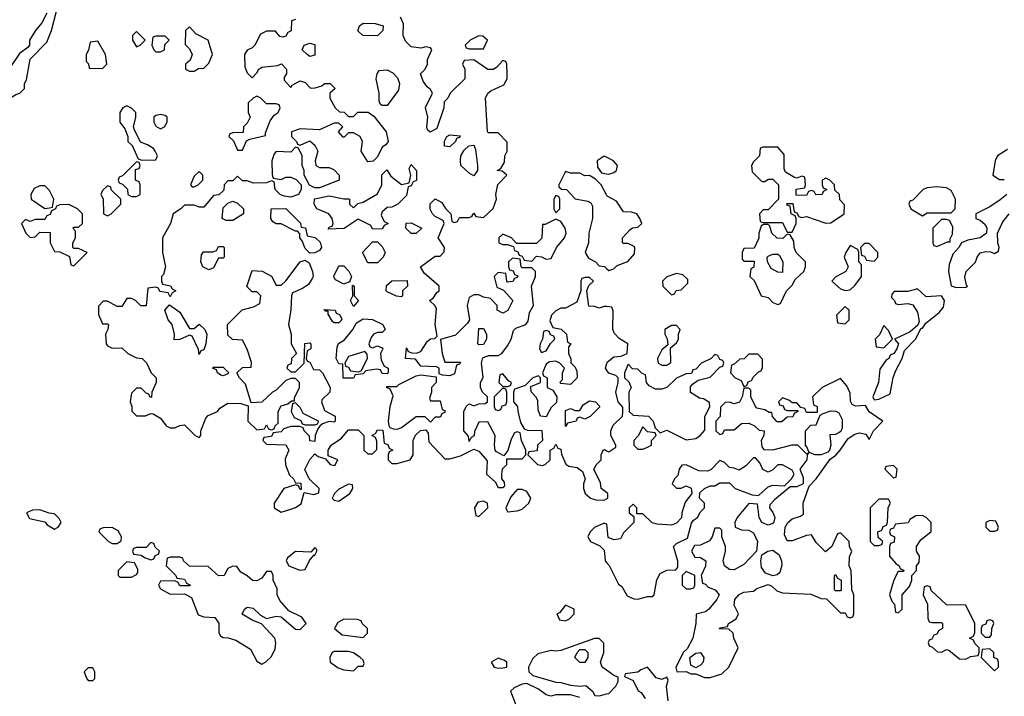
# Model space of a CAD drawing. Header units: inches. Extents: x 2710751 to 2829008, y 857003 to 965602.
# Tile 10 of 256: x 2717566 to 2721650, y 880228 to 883035. Entities that reach past the tile are written whole.
import ezdxf

# ---------------------------------------------------------------- set-up
doc = ezdxf.new("R2010")
doc.units = ezdxf.units.IN
doc.header["$MEASUREMENT"] = 0
doc.layers.add('C7818', color=7, linetype='Continuous')
doc.layers.add('C7828', color=7, linetype='Continuous')

msp = doc.modelspace()

# ---------------------------------------------------------------- linework, layer by layer
at = {"layer": 'C7818', "color": 2, "elevation": 18}
for points in [[(2717678, 883062), (2717657.5, 883022.5), (2717631, 882990), (2717606.8, 882950), (2717606, 882930), (2717599.8, 882920.2), (2717565.2, 882894.8), (2717524.9, 882835.1), (2717504.7, 882770), (2717451.3, 882730), (2717470, 882672), (2717478, 882682), (2717490, 882686.8), (2717550, 882724.7), (2717566, 882730), (2717586, 882750), (2717586, 882770), (2717594.6, 882785.4), (2717609.1, 882870.9), (2717678, 882942), (2717698, 882990), (2717719, 883070)], [(2718710, 883035.3), (2718694, 883030), (2718691.6, 882988.4), (2718678, 882982), (2718670, 882966), (2718658, 882962), (2718644.7, 882964.7), (2718627.3, 882987.3), (2718590, 882988), (2718565.4, 882974.6), (2718542, 882930), (2718530, 882918), (2718510, 882908), (2718498, 882890), (2718499.6, 882839.6), (2718510, 882814), (2718530, 882794), (2718550, 882814), (2718558, 882830), (2718570, 882838), (2718635.3, 882844.7), (2718651.3, 882851.3), (2718672, 882830), (2718672, 882810), (2718663.6, 882796.4), (2718663.6, 882783.6), (2718690, 882754), (2718696.4, 882763.6), (2718730, 882782), (2718750, 882774), (2718771.6, 882751.6), (2718792, 882752), (2718819, 882761), (2718830, 882771), (2718854, 882770), (2718874, 882750), (2718852, 882730), (2718852, 882710), (2718874, 882670), (2718892.7, 882652.7), (2718911.6, 882651.6), (2718930, 882634), (2718950, 882634), (2718968.9, 882651.1), (2719010.9, 882650.9), (2719034.8, 882634.8), (2719086, 882570), (2719094, 882530), (2719084.7, 882515.3), (2719070, 882506), (2719050, 882466), (2719031.6, 882448.4), (2719010, 882446), (2718982, 882490), (2718988, 882530), (2718978, 882550), (2718950, 882566), (2718930, 882566), (2718911.6, 882548.4), (2718908.4, 882548.4), (2718888, 882570), (2718906, 882590), (2718890, 882606), (2718870, 882606), (2718810, 882578), (2718730, 882582), (2718694, 882570), (2718694, 882550), (2718714, 882530), (2718718, 882518), (2718730, 882514), (2718770, 882532), (2718790, 882514), (2718802, 882490), (2718792, 882450), (2718794, 882430), (2718810, 882422), (2718850, 882422), (2718870, 882412), (2718891.3, 882390), (2718891.1, 882368.9), (2718810, 882338), (2718790, 882338), (2718768, 882348), (2718746, 882390), (2718746, 882410), (2718738, 882430), (2718738, 882470), (2718722, 882502), (2718710, 882506), (2718690, 882486), (2718630, 882488), (2718621, 882479), (2718611.3, 882450), (2718612.7, 882392.7), (2718618, 882378), (2718650, 882372), (2718670, 882382), (2718690, 882382), (2718712.7, 882372.7), (2718734, 882350), (2718734, 882330), (2718722, 882310), (2718690, 882299), (2718663.1, 882303.1), (2718646, 882310), (2718626, 882330), (2718622, 882362), (2718610, 882366), (2718590, 882358), (2718536.4, 882356.4), (2718510, 882366), (2718490, 882366), (2718470, 882386), (2718450, 882366), (2718430, 882366), (2718414, 882350), (2718412.7, 882327.3), (2718391.6, 882308.4), (2718370, 882306), (2718330, 882258), (2718310, 882258), (2718290, 882266), (2718250, 882266), (2718234, 882250), (2718202, 882230), (2718191.3, 882190), (2718158, 882130), (2718158, 882070), (2718171.3, 882010), (2718162, 881978), (2718154, 881970), (2718154, 881950), (2718158, 881938), (2718191.6, 881931.6), (2718198, 881918), (2718214, 881910), (2718198, 881902), (2718190, 881886), (2718182, 881902), (2718147.3, 881907.3), (2718142, 881922), (2718130, 881926), (2718098, 881922), (2718090, 881848), (2718068.7, 881848.7), (2718046, 881870), (2718030, 881878), (2718010, 881878), (2717990, 881846), (2717970, 881846), (2717930, 881868), (2717912.7, 881867.3), (2717892.7, 881847.3), (2717892.7, 881812.7), (2717910, 881774), (2717930, 881774), (2717934, 881770), (2717932, 881750), (2717922, 881730), (2717924.7, 881690), (2717930, 881682), (2717950, 881672), (2717990, 881674), (2718014, 881650), (2718050, 881632), (2718074, 881630), (2718091.6, 881611.6), (2718112, 881570), (2718132, 881550), (2718132, 881530), (2718114, 881490), (2718112.7, 881467.3), (2718106, 881470), (2718102, 881482), (2718090, 881486), (2718070, 881506), (2718050, 881506), (2718030, 881486), (2718024.7, 881450), (2718031.1, 881431.1), (2718031.6, 881411.6), (2718050, 881392), (2718088.4, 881391.6), (2718110, 881402), (2718119.6, 881399.6), (2718150, 881382), (2718174, 881350), (2718190, 881342), (2718210, 881342), (2718230, 881352), (2718250, 881354), (2718294, 881310), (2718310, 881302), (2718318, 881310), (2718318, 881330), (2718338, 881382), (2718347.3, 881392.7), (2718386, 881410), (2718396.4, 881423.6), (2718430, 881444.7), (2718483.6, 881443.6), (2718514, 881434), (2718512, 881370), (2718550, 881334), (2718582, 881338), (2718590, 881354), (2718598, 881338), (2718610, 881334), (2718622, 881338), (2718626, 881350), (2718638, 881362), (2718638, 881410), (2718650, 881434), (2718678, 881442), (2718694, 881454), (2718706, 881454), (2718706, 881466), (2718726, 881510), (2718726, 881530), (2718710, 881546), (2718690, 881546), (2718670, 881538), (2718630, 881498), (2718614, 881490), (2718571, 881449), (2718526, 881446), (2718503.1, 881523.1), (2718478, 881550), (2718466, 881570), (2718490, 881592), (2718526, 881594), (2718527.3, 881612.7), (2718508.9, 881668.9), (2718490, 881706), (2718448.4, 881708.4), (2718430, 881726), (2718428, 881770), (2718488.4, 881831.6), (2718536.4, 881843.6), (2718562, 881858), (2718566, 881890), (2718550, 881906), (2718530, 881906), (2718508.7, 881928.7), (2718530, 881994), (2718571.6, 881991.6), (2718611.1, 881971.1), (2718630, 881934), (2718650, 881934), (2718670, 881952), (2718730, 882031), (2718750, 882038), (2718767.1, 882027.1), (2718780.7, 881990), (2718782.8, 881970), (2718779.1, 881960.9), (2718763.5, 881936.5), (2718739.6, 881920.4), (2718698, 881902), (2718694, 881890), (2718691.3, 881831.3), (2718681, 881770), (2718692, 881730), (2718692, 881690), (2718714, 881650), (2718694, 881630), (2718692.7, 881607.3), (2718678, 881602), (2718674, 881590), (2718690, 881574), (2718710, 881574), (2718746, 881610), (2718748.4, 881691.6), (2718770, 881694), (2718774, 881690), (2718774, 881670), (2718758, 881662), (2718754, 881630), (2718758, 881618), (2718770, 881614), (2718784.7, 881584.7), (2718810, 881582), (2718822, 881570), (2718854, 881510), (2718852, 881490), (2718821, 881459), (2718818, 881450), (2718830, 881414), (2718874, 881390), (2718874, 881370), (2718870, 881366), (2718850, 881368), (2718822, 881358), (2718811.6, 881348.4), (2718802, 881338), (2718792, 881310), (2718790, 881286), (2718770, 881288), (2718768, 881308), (2718746, 881330), (2718742, 881342), (2718727.3, 881347.3), (2718690, 881348), (2718662, 881338), (2718650, 881326), (2718618, 881322), (2718610, 881306), (2718578, 881302), (2718574, 881290), (2718590, 881274), (2718670, 881272), (2718682, 881250), (2718666.8, 881213.2), (2718667.9, 881187.9), (2718685.2, 881145.2), (2718702, 881130), (2718710, 881114), (2718732.7, 881112.7), (2718734, 881086), (2718730, 881086), (2718722, 881102), (2718710, 881106), (2718662, 881090), (2718622, 881030), (2718622, 881010), (2718650, 880992), (2718690, 881004.7), (2718710, 881011.3), (2718733.2, 881026.8), (2718746, 881074), (2718786, 881066), (2718807.3, 881072.7), (2718808, 881090), (2718766, 881130), (2718749, 881169), (2718769.1, 881210.9), (2718790, 881234), (2718803.6, 881223.6), (2718834, 881214), (2718854, 881190), (2718873.6, 881186.4), (2718886, 881210), (2718846, 881226), (2718846, 881250), (2718858, 881270), (2718900.4, 881299.6), (2718930, 881334), (2718970, 881334), (2718994, 881310), (2718994, 881250), (2719010, 881234), (2719030, 881234), (2719047.3, 881252.7), (2719047.3, 881287.3), (2719042, 881302), (2719026, 881310), (2719042, 881318), (2719050, 881334), (2719072.7, 881332.7), (2719078, 881278), (2719092.7, 881272.7), (2719098, 881258), (2719114, 881250), (2719098, 881242), (2719094, 881230), (2719094, 881210), (2719110, 881194), (2719130, 881194), (2719186, 881210), (2719198, 881230), (2719198, 881290), (2719208.4, 881311.6), (2719228.4, 881331.6), (2719250, 881334), (2719259.6, 881319.6), (2719263.6, 881283.6), (2719330, 881214), (2719350, 881214), (2719394, 881226), (2719450, 881254), (2719470, 881244.7), (2719504.7, 881204.7), (2719502, 881150), (2719538, 881118), (2719550, 881094), (2719570, 881094), (2719578, 881102), (2719576.4, 881116.4), (2719566, 881130), (2719566, 881150), (2719568.4, 881171.6), (2719586, 881190), (2719586, 881214), (2719650, 881214), (2719666, 881230), (2719666, 881250), (2719648, 881290), (2719642, 881322), (2719630, 881326), (2719618, 881322), (2719604.7, 881295.3), (2719591.3, 881248.7), (2719574, 881226), (2719543.1, 881243.1), (2719538, 881250), (2719535.3, 881270), (2719538, 881310), (2719507.3, 881367.3), (2719470, 881366), (2719452.7, 881327.3), (2719451.6, 881308.4), (2719438, 881302), (2719430, 881286), (2719427.3, 881307.3), (2719408, 881330), (2719408, 881410), (2719418, 881430), (2719430, 881442), (2719450, 881434), (2719470, 881442), (2719496.4, 881443.6), (2719506, 881450), (2719506, 881470), (2719486, 881490), (2719478, 881510), (2719478, 881530), (2719488.9, 881551.1), (2719482, 881610), (2719487.3, 881632.7), (2719510, 881642), (2719550, 881642), (2719566, 881650), (2719590, 881682), (2719604, 881710), (2719614, 881746), (2719624, 881756), (2719666, 881770), (2719675.3, 881784.7), (2719680.2, 881819.8), (2719697.2, 881850), (2719688.7, 881930), (2719706, 881970), (2719706, 881990), (2719690, 882006), (2719650, 882006), (2719646, 882010), (2719642, 882042), (2719610, 882046), (2719594, 882030), (2719594, 882010), (2719598, 881998), (2719612.7, 881992.7), (2719618, 881978), (2719632.7, 881972.7), (2719630, 881966), (2719618, 881962), (2719611.3, 881948.7), (2719590, 881946), (2719586, 881950), (2719582, 881982), (2719550, 881986), (2719534, 881970), (2719545.4, 881925.4), (2719572.7, 881912.7), (2719612, 881870), (2719591.1, 881828.9), (2719570, 881818), (2719546, 881830), (2719546, 881850), (2719519, 881879), (2719490, 881884), (2719470, 881894), (2719450, 881893.2), (2719430, 881882), (2719422, 881850), (2719432, 881790), (2719423.5, 881776.5), (2719374, 881726), (2719312, 881708), (2719318.8, 881650), (2719330, 881614), (2719394, 881614), (2719390, 881606), (2719378, 881602), (2719370, 881566), (2719350, 881558), (2719320.4, 881560.4), (2719306, 881566), (2719306, 881590), (2719295.3, 881595.3), (2719230, 881598), (2719207.3, 881627.3), (2719166, 881630), (2719170, 881674), (2719178, 881658), (2719192.7, 881652.7), (2719210, 881652), (2719230, 881658), (2719258, 881702), (2719270, 881711.3), (2719288, 881712), (2719298, 881722), (2719289.2, 881770), (2719295.5, 881835.5), (2719290, 881848), (2719266, 881870), (2719280.4, 881879.6), (2719296.4, 881903.6), (2719306, 881910), (2719306, 881930), (2719243.1, 881983.1), (2719228, 882010), (2719290, 882054), (2719310, 882054), (2719327.3, 882072.7), (2719328, 882090), (2719302, 882130), (2719326, 882190), (2719322, 882202), (2719290, 882218), (2719278, 882230), (2719268.9, 882248.9), (2719269.1, 882270.9), (2719290, 882291.3), (2719316.9, 882276.9), (2719331.6, 882251.6), (2719354, 882230), (2719358, 882198), (2719370, 882194), (2719382, 882198), (2719390, 882214), (2719430, 882214), (2719442, 882218), (2719450, 882232), (2719458, 882218), (2719490, 882214), (2719530, 882252), (2719544, 882290), (2719541.2, 882310), (2719549.3, 882350.7), (2719586, 882390), (2719567.3, 882407.3), (2719546, 882410), (2719562, 882418), (2719576.4, 882443.6), (2719578, 882470), (2719588, 882490), (2719587.3, 882527.3), (2719550, 882566), (2719510, 882566), (2719506, 882570), (2719498, 882710), (2719508, 882730), (2719520.2, 882739.8), (2719574.6, 882765.4), (2719588, 882790), (2719588, 882810), (2719586, 882850), (2719582, 882862), (2719570, 882866), (2719543.6, 882836.4), (2719530, 882828), (2719508.4, 882828.4), (2719450, 882868.7), (2719410, 882866), (2719402, 882850), (2719412, 882830), (2719412, 882790), (2719352, 882730), (2719342, 882710), (2719326, 882694), (2719324.7, 882670), (2719296, 882584), (2719268.4, 882568.4), (2719258, 882578), (2719255.3, 882590), (2719259, 882630), (2719248.7, 882671.3), (2719278, 882730), (2719270, 882746), (2719256.4, 882756.4), (2719240.2, 882780.2), (2719228.7, 882810), (2719248, 882830), (2719258, 882850), (2719258, 882870), (2719275.3, 882910), (2719270, 882918), (2719250, 882922), (2719230, 882917.2), (2719190, 882922), (2719166.6, 882946.6), (2719156, 882970), (2719158, 883018), (2719145.2, 883045.2)], [(2720000, 882464.3), (2719990, 882469.2), (2719961, 882450), (2719962.8, 882422.8), (2719979.8, 882399.8), (2720000, 882395.9)], [(2720000, 882309), (2719978, 882350), (2719954, 882374), (2719930, 882388.7), (2719910, 882388), (2719890, 882398), (2719850, 882398), (2719830, 882406), (2719802, 882350), (2719802, 882342), (2719812.7, 882332.7), (2719834, 882330), (2719870, 882292), (2719922, 882282), (2719934.8, 882274.8), (2719942, 882262), (2719941.6, 882210), (2719926, 882150), (2719924.7, 882110), (2719912, 882070), (2719925.4, 882045.4), (2719954, 882030), (2719970, 882014), (2719991.6, 882011.6), (2720000, 882003.6)], [(2720000, 881844.7), (2719990, 881846), (2719970, 881838), (2719950, 881846), (2719927.3, 881847.3), (2719918, 881910), (2719927.3, 881932.7), (2719946, 881950), (2719930, 881966), (2719910, 881966), (2719898, 881962), (2719894, 881950), (2719894, 881910), (2719876.9, 881863.1), (2719830, 881838), (2719810, 881838), (2719790, 881828), (2719772, 881810), (2719765.4, 881785.4), (2719778, 881758), (2719811.3, 881751.3), (2719834, 881730), (2719838, 881698), (2719852, 881690), (2719842, 881678), (2719842, 881650), (2719852, 881628), (2719852, 881612), (2719870, 881594), (2719876.9, 881576.9), (2719878, 881550), (2719850, 881522), (2719810, 881526), (2719806, 881530), (2719818, 881542), (2719818, 881570), (2719826, 881590), (2719806, 881610), (2719790, 881618), (2719763.6, 881616.4), (2719750, 881606), (2719734, 881570), (2719738, 881558), (2719754, 881550), (2719754, 881510), (2719778, 881498), (2719794, 881470), (2719792.7, 881447.3), (2719770, 881426), (2719750, 881388), (2719726, 881390), (2719716.4, 881416.4), (2719714.6, 881454.6), (2719708.9, 881468.9), (2719688, 881492), (2719686, 881514), (2719726, 881530), (2719726, 881550), (2719718, 881558), (2719694, 881550), (2719662, 881518), (2719618, 881502), (2719614, 881490), (2719614, 881450), (2719631.1, 881431.1), (2719631.6, 881411.6), (2719643.6, 881363.6), (2719658, 881338), (2719672.7, 881332.7), (2719731.6, 881331.6), (2719734, 881290), (2719714, 881270), (2719712.7, 881247.3), (2719678, 881242), (2719674, 881230), (2719714, 881190), (2719734.6, 881185.4), (2719746, 881190), (2719766, 881210), (2719766, 881250), (2719782, 881258), (2719790, 881274), (2719798, 881258), (2719810, 881254), (2719812.7, 881232.7), (2719831.6, 881191.6), (2719843.6, 881183.6), (2719878, 881178), (2719901, 881161), (2719911.3, 881130), (2719904.7, 881110), (2719904.7, 881090), (2719912, 881070), (2719934, 881050), (2719956.4, 881043.6), (2719990, 881042), (2720000, 881047)], [(2720000, 881583.2), (2719995.3, 881590), (2720000, 881604.6)], [(2720000, 881074.3), (2719978, 881090), (2719974.6, 881114.6), (2719948, 881170), (2719958, 881190), (2719978, 881210), (2719978, 881230), (2719986, 881250), (2719991.6, 881251.6), (2720000, 881247.2)], [(2720000, 880942.7), (2719990, 880946), (2719950, 880928), (2719932, 880910), (2719922, 880890), (2719934, 880870), (2719972.7, 880852.7), (2719990, 880834), (2719994, 880790), (2720000, 880783.7)], [(2720000, 880337), (2719982, 880350), (2719975.3, 880370), (2719988.7, 880410), (2719988.4, 880448.4), (2719970, 880468), (2719950, 880468), (2719810, 880419), (2719790, 880415.3), (2719770, 880419), (2719715.3, 880404.7), (2719694.4, 880385.6), (2719676, 880350), (2719678, 880330), (2719694.8, 880314.8), (2719790, 880286.8), (2719810, 880286), (2719850, 880274.8), (2719890, 880270.8), (2719913.7, 880273.7), (2719942, 880250), (2719951.3, 880231.3), (2719970.9, 880230.9), (2720000, 880238.2)], [(2719890, 880224), (2719850, 880234), (2719790, 880234), (2719769.1, 880229.1), (2719750, 880234), (2719718.4, 880258.4), (2719670, 880282), (2719650, 880279), (2719616.9, 880263.1), (2719602, 880250), (2719626, 880186)]]:
    msp.add_lwpolyline(points, dxfattribs=at)
for points in [[(2718270, 883006), (2718254, 882990), (2718252.7, 882932.7), (2718270, 882914), (2718282, 882890), (2718272.7, 882867.3), (2718254, 882850), (2718254, 882830), (2718270, 882822), (2718290, 882822), (2718308, 882832), (2718330, 882834), (2718350, 882854), (2718366, 882890), (2718348, 882950), (2718296.4, 882976.4)], [(2719050, 882968.7), (2718989.1, 882969.1), (2718969, 882989), (2718975.3, 883010), (2718990, 883021), (2719039.8, 883019.8), (2719074, 883010), (2719072, 882990)], [(2718050, 882986), (2718034, 882970), (2718034, 882950), (2718050, 882922), (2718066, 882930), (2718086, 882950)], [(2718170, 882966), (2718130, 882966), (2718118, 882962), (2718114, 882930), (2718122, 882910), (2718130, 882902), (2718150, 882902), (2718166, 882910), (2718168, 882932), (2718186, 882950)], [(2719470, 882968), (2719434, 882950), (2719414, 882930), (2719418, 882918), (2719430, 882914), (2719490, 882914), (2719506, 882950), (2719487.3, 882967.3)], [(2717890, 882946), (2717858, 882942), (2717851.6, 882908.4), (2717842, 882890), (2717842, 882862), (2717851.6, 882851.6), (2717854, 882834), (2717910, 882832), (2717928, 882850), (2717922, 882890)], [(2718770, 882882), (2718758, 882890), (2718738, 882910), (2718746, 882930), (2718770, 882938), (2718790, 882932), (2718790, 882888)], [(2719070, 882679), (2719063.2, 882683.2), (2719057.2, 882697.2), (2719057, 882730), (2719045.2, 882790), (2719048.9, 882811.1), (2719056.4, 882823.6), (2719090, 882826.8), (2719114, 882814), (2719133.4, 882793.4), (2719142, 882770), (2719137.1, 882742.9), (2719090, 882679)], [(2718550, 882718), (2718534, 882710), (2718514, 882690), (2718514, 882650), (2718522, 882630), (2718510, 882606), (2718494, 882590), (2718492.7, 882567.3), (2718450, 882566), (2718438, 882562), (2718434, 882550), (2718452.7, 882532.7), (2718470, 882494), (2718490, 882494), (2718507.3, 882532.7), (2718520.4, 882539.6), (2718586, 882554), (2718586, 882566), (2718604.7, 882615.3), (2718621.2, 882638.8), (2718638, 882650), (2718646, 882670), (2718642, 882682), (2718630, 882686), (2718590, 882686), (2718566, 882710)], [(2718010, 882678), (2717994, 882670), (2717982, 882650), (2717982, 882610), (2718002, 882582), (2718014, 882550), (2718014, 882530), (2718032.7, 882512.7), (2718058, 882458), (2718072.7, 882452.7), (2718130, 882454), (2718138, 882470), (2718128, 882490), (2718120.4, 882500.4), (2718096.4, 882516.4), (2718067.3, 882527.3), (2718040.4, 882580.4), (2718038, 882590), (2718048, 882630), (2718048, 882650), (2718030, 882668)], [(2718150, 882642), (2718130, 882638), (2718122, 882630), (2718122, 882610), (2718130, 882594), (2718150, 882582), (2718166, 882590), (2718178, 882610), (2718178, 882630), (2718170, 882638)], [(2719350, 882508), (2719328, 882510), (2719328.4, 882531.6), (2719338, 882550), (2719350, 882558), (2719392.7, 882552.7), (2719390, 882546), (2719378, 882542), (2719374, 882530)], [(2719450, 882388), (2719430, 882398), (2719395.3, 882430), (2719394, 882450), (2719395.3, 882470), (2719410, 882494), (2719428.4, 882511.6), (2719450, 882514), (2719456.9, 882496.9), (2719464.7, 882430), (2719464.7, 882410)], [(2718050, 882446), (2717992.7, 882387.3), (2717978, 882382), (2717974, 882370), (2717978, 882358), (2717992.7, 882352.7), (2718012.7, 882332.7), (2718014, 882310), (2718030, 882302), (2718050, 882302), (2718066, 882310), (2718066, 882350), (2718062, 882362), (2718046, 882370), (2718046, 882414), (2718062, 882418), (2718066, 882430), (2718062, 882442)], [(2719030, 882166), (2719022, 882182), (2718970, 882208), (2718911.6, 882168.4), (2718846, 882166), (2718850, 882174), (2718862, 882178), (2718866, 882190), (2718862, 882210), (2718848, 882230), (2718798, 882250), (2718788, 882270), (2718788.4, 882291.6), (2718850, 882304.7), (2718910, 882292), (2718930, 882292), (2718934, 882290), (2718934, 882270), (2718950, 882254), (2718968, 882272), (2718990, 882278), (2719050, 882312), (2719068, 882350), (2719068.4, 882391.6), (2719088.4, 882411.6), (2719105.4, 882385.4), (2719150, 882352), (2719182, 882358), (2719188, 882390), (2719182, 882418), (2719190, 882434), (2719212, 882410), (2719211.6, 882368.4), (2719198, 882362), (2719190, 882346), (2719178, 882342), (2719170, 882306), (2719134, 882270), (2719110, 882258), (2719090, 882255.3), (2719070, 882238), (2719064.7, 882224.7), (2719078, 882198), (2719094, 882190), (2719078, 882182), (2719070, 882168)], [(2718310, 882406), (2718290, 882386), (2718274, 882350), (2718282, 882342), (2718290, 882342), (2718306, 882350), (2718326, 882370), (2718326, 882390)], [(2717670, 882346), (2717650, 882346), (2717625.4, 882334.6), (2717612, 882310), (2717614, 882290), (2717670, 882252), (2717690, 882254), (2717702, 882258), (2717708, 882290), (2717690, 882326)], [(2717930, 882346), (2717910, 882326), (2717902, 882310), (2717912, 882292), (2717914, 882230), (2717930, 882222), (2717946, 882230), (2717986, 882270), (2717986, 882290), (2717947.3, 882327.3), (2717942, 882342)], [(2717770, 882268), (2717732.7, 882267.3), (2717718, 882262), (2717714, 882250), (2717698, 882242), (2717692.7, 882227.3), (2717678, 882222), (2717670, 882206), (2717630, 882206), (2717610, 882198), (2717590, 882206), (2717574, 882190), (2717592, 882150), (2717610, 882132), (2717630, 882134), (2717650, 882154), (2717692.7, 882152.7), (2717692, 882110), (2717710, 882074), (2717732, 882072), (2717772.7, 882052.7), (2717778, 882018), (2717790, 882014), (2717846, 882070), (2717810, 882086), (2717790, 882086), (2717786, 882090), (2717786, 882110), (2717798, 882130), (2717798, 882158), (2717786, 882170), (2717790, 882174), (2717810, 882174), (2717826, 882190), (2717826, 882230), (2717806, 882250)], [(2718422, 882202), (2718406, 882210), (2718410, 882254), (2718430, 882274), (2718450, 882282), (2718470, 882274), (2718494, 882250), (2718494, 882230), (2718450, 882202)], [(2719790, 882306), (2719782, 882290), (2719782, 882250), (2719790, 882234), (2719806, 882250), (2719806, 882290), (2719802, 882302)], [(2718770, 882066), (2718750, 882086), (2718738, 882118), (2718728, 882130), (2718727.3, 882147.3), (2718718, 882158), (2718710, 882158), (2718650, 882188), (2718630, 882188), (2718616.4, 882196.4), (2718608, 882210), (2718608.9, 882251.1), (2718670, 882252), (2718731.1, 882191.1), (2718734, 882174), (2718751.1, 882171.1), (2718758, 882138), (2718792, 882132), (2718812, 882112), (2718818, 882090), (2718810, 882078), (2718790, 882068)], [(2719190, 882148), (2719168, 882170), (2719168.7, 882191.3), (2719190, 882192), (2719234, 882170), (2719210, 882148)], [(2719790, 882208), (2719746, 882186), (2719734, 882186), (2719731.6, 882128.4), (2719710, 882106), (2719626, 882106), (2719606, 882130), (2719570, 882146), (2719554, 882130), (2719554, 882110), (2719570, 882102), (2719590, 882102), (2719614, 882094), (2719618, 882078), (2719632.7, 882072.7), (2719638, 882058), (2719650, 882054), (2719658, 882038), (2719690, 882034), (2719710, 882054), (2719730, 882052), (2719750, 882042), (2719770, 882044.7), (2719793.2, 882090), (2719825.2, 882130), (2719832.3, 882150), (2719829, 882170), (2719810, 882198)], [(2719010, 882026), (2718988, 882070), (2719030, 882114), (2719050, 882114), (2719070, 882094), (2719082, 882070), (2719074, 882050), (2719050, 882026)], [(2718350, 881998), (2718326, 882010), (2718318, 882030), (2718320.4, 882059.6), (2718328.4, 882071.6), (2718367.3, 882072.7), (2718382, 882078), (2718390, 882094), (2718410, 882094), (2718414, 882090), (2718414, 882050), (2718410, 882046), (2718390, 882046), (2718370, 882006)], [(2718910, 881938), (2718876.4, 881956.4), (2718870, 881966), (2718868.4, 881971.6), (2718890, 882014), (2718910, 882014), (2718931.6, 881991.6), (2718942, 881970), (2718934, 881946), (2718930, 881946)], [(2719150, 881886), (2719128.4, 881888.4), (2719090, 881906), (2719086, 881910), (2719087.3, 881932.7), (2719110, 881952), (2719172.7, 881952.7), (2719174, 881930), (2719154, 881910), (2719154, 881890)], [(2718950, 881846), (2718938, 881870), (2718948, 881890), (2718946, 881934), (2718954, 881930), (2718954, 881890), (2718971, 881870)], [(2718270, 881754), (2718290, 881754), (2718310, 881772), (2718334, 881750), (2718342, 881730), (2718338, 881690), (2718330, 881666), (2718318, 881662), (2718310, 881646), (2718307.3, 881667.3), (2718282, 881722), (2718270, 881726), (2718230, 881708), (2718207.3, 881707.3), (2718208, 881730), (2718198, 881770), (2718182, 881790), (2718168.7, 881830), (2718187.3, 881852.7), (2718230, 881822)], [(2718870, 881778), (2718863.1, 881783.1), (2718846, 881814), (2718846, 881826), (2718834, 881826), (2718827.3, 881832.7), (2718874, 881830), (2718878, 881818), (2718892.7, 881812.7), (2718899.6, 881799.6), (2718902, 881790), (2718890, 881778)], [(2719030, 881674), (2719050, 881682), (2719070, 881674), (2719072, 881670), (2719062, 881650), (2719064.7, 881624.7), (2719078, 881598), (2719094, 881590), (2719094, 881570), (2719090, 881566), (2719070, 881568), (2719062, 881582), (2719046, 881586), (2719002, 881578), (2718990, 881566), (2718958, 881562), (2718950, 881548), (2718908.4, 881548.4), (2718906, 881606), (2718890, 881608), (2718878, 881630), (2718883.1, 881676.9), (2718888.7, 881691.3), (2718912.9, 881707.1), (2718948, 881750), (2718963.1, 881776.9), (2718990, 881794), (2719030, 881792), (2719072, 881770), (2719082, 881750), (2719070, 881738), (2719050, 881738), (2719034, 881730), (2719023.6, 881716.4), (2719014, 881690), (2719018, 881678)], [(2719470, 881686), (2719466, 881690), (2719470, 881754), (2719490, 881754), (2719502, 881730), (2719502, 881710), (2719490, 881688)], [(2719750, 881746), (2719738, 881742), (2719734, 881710), (2719724.7, 881690), (2719722, 881670), (2719730, 881654), (2719750, 881662), (2719768, 881692), (2719786, 881710), (2719782, 881722), (2719767.3, 881727.3), (2719762, 881742)], [(2718998, 881658), (2718930, 881638), (2718914, 881610), (2718918, 881598), (2718930, 881594), (2718938, 881578), (2718970, 881574), (2718982, 881578), (2719008, 881630), (2719007.3, 881647.3)], [(2718410, 881558), (2718400.4, 881560.4), (2718386, 881570), (2718382, 881582), (2718366, 881590), (2718370, 881594), (2718410, 881594), (2718434, 881570), (2718430, 881566)], [(2719270, 881454), (2719310, 881454), (2719318, 881418), (2719330, 881414), (2719330, 881406), (2719318, 881402), (2719310, 881386), (2719290, 881386), (2719270, 881366), (2719247.3, 881387.3), (2719210, 881388), (2719150, 881342), (2719130, 881335.3), (2719116.4, 881336.4), (2719102, 881342), (2719098, 881350), (2719095.3, 881370), (2719102, 881430), (2719115.3, 881475.3), (2719102, 881502), (2719088, 881510), (2719090, 881514), (2719130, 881514), (2719138, 881522), (2719210, 881558), (2719230, 881562), (2719294, 881554), (2719294, 881530), (2719274, 881510), (2719274, 881490), (2719265.4, 881465.4)], [(2719570, 881566), (2719558, 881562), (2719554, 881530), (2719570, 881514), (2719590, 881514), (2719602, 881518), (2719606, 881530), (2719595.3, 881535.3)], [(2719570, 881506), (2719534, 881470), (2719534, 881430), (2719538, 881418), (2719550, 881414), (2719562, 881418), (2719567.3, 881432.7), (2719582, 881438), (2719586, 881450), (2719586, 881490), (2719582, 881502)], [(2719910, 881378), (2719890, 881386), (2719878, 881382), (2719874, 881370), (2719838, 881362), (2719830, 881348), (2719830, 881414), (2719850, 881422), (2719870, 881414), (2719890, 881414), (2719903.1, 881436.9), (2719930, 881454), (2719954, 881450), (2719971.6, 881431.6), (2719971.6, 881428.4), (2719931.6, 881388.4)], [(2718710, 881446), (2718698, 881442), (2718692, 881410), (2718704.7, 881384.7), (2718732.7, 881372.7), (2718738, 881358), (2718750, 881354), (2718790, 881354), (2718802, 881358), (2718806, 881370), (2718742, 881402), (2718730, 881426)], [(2718930, 881108), (2718890, 881088), (2718872, 881070), (2718862, 881050), (2718870, 881042), (2718890, 881038), (2718935.3, 881070), (2718948, 881090), (2718946, 881106)], [(2719650, 881086), (2719630, 881086), (2719603.6, 881056.4), (2719582, 881010), (2719590, 880994), (2719630, 880998), (2719650, 881004.7), (2719678, 881030), (2719686, 881050), (2719670, 881078)], [(2717650, 881002), (2717619.6, 881000.4), (2717594, 880990), (2717606.4, 880966.4), (2717670, 880952), (2717679.6, 880939.6), (2717710, 880922), (2717726, 880930), (2717738, 880950), (2717730, 880966), (2717710, 880986), (2717688.4, 880988.4)], [(2719490, 881038), (2719466, 881034), (2719452, 881010), (2719458, 880978), (2719470, 880974), (2719508, 881010), (2719506, 881030)], [(2717950, 880928), (2717912.7, 880927.3), (2717898, 880922), (2717894, 880910), (2717934, 880870), (2717950, 880862), (2717970, 880862), (2717987.3, 880872.7), (2717988, 880890), (2717974.6, 880914.6)], [(2718110, 880866), (2718090, 880846), (2718050, 880846), (2718038, 880842), (2718034, 880830), (2718038, 880818), (2718070, 880814), (2718083.6, 880803.6), (2718110, 880794), (2718122, 880798), (2718127.3, 880812.7), (2718142, 880818), (2718146, 880830), (2718127.3, 880847.3), (2718122, 880862)], [(2718790, 880846), (2718774, 880826), (2718710, 880828.7), (2718676.9, 880803.1), (2718671.3, 880790), (2718682, 880770), (2718728.4, 880751.6), (2718750, 880754), (2718768, 880792), (2718786, 880814), (2718790, 880814), (2718798, 880830), (2718798, 880838)], [(2718230, 880806), (2718190, 880806), (2718178, 880802), (2718174, 880770), (2718214, 880730), (2718218, 880718), (2718250, 880714), (2718258, 880698), (2718274, 880690), (2718270, 880686), (2718230, 880686), (2718222, 880702), (2718207.3, 880707.3), (2718150, 880706), (2718142, 880690), (2718150, 880674), (2718190, 880652), (2718250, 880654), (2718278, 880638), (2718306, 880566), (2718330, 880558), (2718375.3, 880555.3), (2718391.6, 880531.6), (2718391.6, 880491.6), (2718399.6, 880479.6), (2718410, 880472), (2718431.1, 880471.1), (2718462, 880462), (2718523.6, 880423.6), (2718550, 880374), (2718570, 880362), (2718586, 880370), (2718610, 880394), (2718626, 880426), (2718628.7, 880450), (2718624, 880470), (2718568.9, 880528.9), (2718530, 880544), (2718488.7, 880568.7), (2718498, 880590), (2718510, 880598), (2718534.4, 880594.4), (2718564.7, 880564.7), (2718590, 880551.3), (2718630, 880561), (2718650, 880558), (2718710, 880506.8), (2718730, 880506), (2718754, 880530), (2718736.5, 880556.5), (2718682.7, 880582.7), (2718645.2, 880625.2), (2718634, 880650), (2718633.6, 880673.6), (2718618, 880710), (2718618, 880730), (2718610, 880746), (2718590, 880746), (2718570, 880718), (2718550, 880708), (2718531.6, 880708.4), (2718510, 880728), (2718483.1, 880743.1), (2718467.3, 880767.3), (2718450, 880768), (2718430, 880758), (2718414, 880730), (2718390, 880728), (2718347.3, 880767.3), (2718270, 880768), (2718246, 880790), (2718242, 880802)], [(2718010, 880786), (2717974, 880750), (2717974, 880730), (2717982, 880722), (2718030, 880722), (2718050, 880734), (2718056.4, 880743.6), (2718056.4, 880756.4), (2718042, 880782)], [(2719830, 880606), (2719804.7, 880575.3), (2719794, 880570), (2719805.4, 880545.4), (2719830, 880542), (2719846, 880550), (2719866, 880570), (2719866, 880590)], [(2718910, 880548), (2718885.4, 880534.6), (2718872, 880510), (2718904, 880484), (2718990, 880472), (2719008, 880490), (2719008, 880510), (2718986, 880530), (2718982, 880542), (2718967.3, 880547.3)], [(2718930, 880414), (2718870, 880414), (2718862, 880410), (2718852, 880390), (2718854, 880370), (2718887.1, 880347.1), (2718910, 880338), (2718950, 880334), (2718970, 880354), (2718990, 880354), (2718995.3, 880364.7), (2718990, 880378), (2718978, 880390), (2718950, 880408.7)], [(2719890, 880368.7), (2719868, 880390), (2719878, 880410), (2719890, 880422), (2719910, 880422), (2719922, 880410), (2719922, 880390), (2719910, 880368.7)], [(2719550, 880386), (2719522, 880370), (2719534, 880350), (2719550, 880344.7), (2719570, 880346), (2719586, 880350), (2719586, 880370), (2719576.4, 880376.4)], [(2717870, 880346), (2717850, 880346), (2717834, 880330), (2717843.6, 880303.6), (2717850, 880294), (2717870, 880294), (2717878, 880302), (2717878, 880330)]]:
    msp.add_lwpolyline(points, close=True, dxfattribs=at)
at = {"layer": 'C7828', "color": 2, "elevation": 18}
for points in [[(2720710, 882506), (2720650, 882506), (2720638, 882502), (2720634, 882470), (2720610, 882446), (2720602, 882430), (2720603.6, 882403.6), (2720643.6, 882363.6), (2720656.4, 882363.6), (2720670, 882374), (2720690, 882374), (2720714, 882350), (2720714, 882290), (2720670, 882246), (2720650, 882246), (2720634, 882230), (2720638, 882198), (2720650, 882194), (2720730, 882194), (2720750, 882154), (2720770, 882154), (2720786, 882190), (2720786, 882210), (2720782, 882222), (2720766, 882230), (2720762, 882262), (2720750, 882266), (2720747.3, 882272.7), (2720772.7, 882272.7), (2720778, 882238), (2720790, 882234), (2720798, 882218), (2720810, 882214), (2720830, 882218), (2720910, 882191.3), (2720930, 882192), (2720986, 882230), (2720987.3, 882267.3), (2720968.4, 882288.4), (2720966, 882310), (2720947.3, 882327.3), (2720946, 882350), (2720926, 882370), (2720910, 882378), (2720894, 882370), (2720894, 882350), (2720898, 882338), (2720914, 882330), (2720898, 882322), (2720894, 882310), (2720868, 882308), (2720862, 882322), (2720850, 882326), (2720838, 882322), (2720830, 882306), (2720787.3, 882307.3), (2720787.3, 882332.7), (2720822, 882338), (2720826, 882350), (2720822, 882382), (2720810, 882386), (2720790, 882378), (2720780.4, 882380.4), (2720743.1, 882403.1), (2720736.4, 882416.4), (2720736.4, 882476.4)], [(2721370, 882342), (2721330, 882338), (2721314, 882330), (2721270, 882286), (2721258, 882282), (2721254, 882270), (2721262, 882250), (2721310, 882222), (2721330, 882234), (2721430, 882234), (2721446, 882250), (2721448, 882290), (2721430, 882326), (2721410, 882338)], [(2720670, 882186), (2720650, 882186), (2720642, 882178), (2720632, 882150), (2720631.6, 882128.4), (2720612.7, 882087.3), (2720570, 882086), (2720562, 882070), (2720562, 882042), (2720570, 882034), (2720612.7, 882032.7), (2720611.6, 882008.4), (2720598, 882002), (2720594, 881970), (2720612.7, 881952.7), (2720642, 881890), (2720670, 881882), (2720690, 881862), (2720710, 881854), (2720722, 881858), (2720746, 881910), (2720770, 881934), (2720783.1, 881956.9), (2720818, 881990), (2720826, 882010), (2720826, 882030), (2720786, 882070), (2720778, 882090), (2720776.4, 882116.4), (2720762, 882142), (2720750, 882146), (2720732, 882128), (2720708.4, 882128.4), (2720686, 882150), (2720678, 882178)], [(2721410, 882206), (2721390, 882206), (2721354, 882170), (2721354, 882110), (2721358, 882098), (2721370, 882094), (2721390, 882102), (2721414, 882114), (2721426, 882114), (2721426, 882126), (2721434.6, 882145.4), (2721436.4, 882176.4), (2721422, 882202)], [(2721090, 882106), (2721070, 882106), (2721054, 882090), (2721058, 882058), (2721070, 882054), (2721078, 882038), (2721110, 882034), (2721126, 882050), (2721126, 882070)], [(2721010, 882098), (2720992, 882070), (2720986, 882050), (2721002, 882010), (2720992, 881990), (2720951.6, 881968.4), (2720934, 881950), (2720970, 881918), (2720990, 881912), (2721010, 881914), (2721030, 881932), (2721058, 881970), (2721058, 882018), (2721046, 882030), (2721046, 882070), (2721042, 882082)], [(2720730, 881986), (2720710, 881988), (2720683.1, 882003.1), (2720668, 882030), (2720666, 882050), (2720670, 882054), (2720690, 882062), (2720710, 882062), (2720716.9, 882056.9), (2720732, 882030)], [(2720290, 881982), (2720250, 881968), (2720232, 881950), (2720234, 881930), (2720270, 881894), (2720282, 881898), (2720288.4, 881911.6), (2720310, 881914), (2720338, 881942), (2720338, 881958), (2720316.4, 881976.4)], [(2721290, 881918), (2721250, 881908), (2721192.7, 881907.3), (2721183.6, 881896.4), (2721182, 881882), (2721194, 881870), (2721198, 881858), (2721210, 881854), (2721250, 881858), (2721270, 881852), (2721290, 881822), (2721296.8, 881783.2), (2721291.6, 881768.4), (2721259.9, 881740.1), (2721194, 881710), (2721211, 881691), (2721204.7, 881670), (2721191.3, 881650), (2721176, 881644), (2721170.5, 881629.5), (2721158.8, 881621.2), (2721134, 881586), (2721128.2, 881530), (2721104.9, 881470), (2721110, 881458), (2721130, 881460.7), (2721176.5, 881483.5), (2721189.6, 881550.4), (2721199.7, 881580.3), (2721226.6, 881630), (2721236.6, 881663.4), (2721282, 881710), (2721304.7, 881755.3), (2721310, 881756), (2721323.9, 881776.1), (2721380.1, 881819.9), (2721397.6, 881842.4), (2721402, 881870), (2721390, 881889.2), (2721325.6, 881885.6)], [(2720990, 881846), (2720954, 881810), (2720958, 881778), (2720990, 881774), (2721006, 881790), (2721006, 881830)], [(2720290, 881766), (2720270, 881766), (2720242, 881750), (2720242, 881730), (2720251.6, 881711.6), (2720254, 881686), (2720230, 881666), (2720212, 881630), (2720214, 881610), (2720230, 881602), (2720250, 881602), (2720267.3, 881612.7), (2720266, 881674), (2720290, 881694), (2720298, 881710), (2720298, 881730), (2720306, 881750)], [(2721150, 881766), (2721132.7, 881727.3), (2721114, 881710), (2721118, 881678), (2721150, 881674), (2721186, 881710), (2721170, 881746)], [(2720450, 881646), (2720434, 881630), (2720394, 881610), (2720370, 881586), (2720358, 881582), (2720352.7, 881567.3), (2720330, 881566), (2720290, 881548), (2720250.9, 881509.1), (2720230, 881502), (2720203.1, 881503.1), (2720176.4, 881516.4), (2720166, 881530), (2720162, 881562), (2720147.3, 881567.3), (2720130, 881586), (2720107.3, 881587.3), (2720090, 881606), (2720074, 881570), (2720074, 881550), (2720092.7, 881532.7), (2720102, 881510), (2720092, 881490), (2720094, 881410), (2720110, 881394), (2720174, 881390), (2720194, 881370), (2720202, 881342), (2720222, 881322), (2720250, 881332), (2720330, 881292), (2720370, 881298), (2720388, 881310), (2720407.3, 881332.7), (2720407.3, 881387.3), (2720428, 881430), (2720427.3, 881447.3), (2720402, 881462), (2720385.2, 881465.2), (2720348.9, 881488.9), (2720348.4, 881511.6), (2720356.4, 881523.6), (2720380.4, 881539.6), (2720430, 881552), (2720470, 881594), (2720482, 881598), (2720486, 881610), (2720482, 881622), (2720470, 881626), (2720462, 881642)], [(2720590, 881648), (2720571.3, 881628.7), (2720552.7, 881627.3), (2720530, 881606), (2720518, 881602), (2720514, 881570), (2720534, 881550), (2720558, 881538), (2720570, 881514), (2720582, 881518), (2720587.3, 881532.7), (2720602, 881538), (2720610, 881554), (2720630, 881574), (2720642, 881578), (2720647.3, 881592.7), (2720647.3, 881627.3), (2720627.3, 881647.3)], [(2720970, 881546), (2720894, 881510), (2720854, 881470), (2720858, 881438), (2720874, 881430), (2720874, 881406), (2720830, 881406), (2720822, 881422), (2720806, 881426), (2720790, 881446), (2720770, 881446), (2720756.4, 881456.4), (2720730, 881466), (2720714, 881450), (2720718, 881438), (2720732.7, 881432.7), (2720738, 881418), (2720750, 881414), (2720794, 881414), (2720794, 881410), (2720778, 881402), (2720772.7, 881387.3), (2720750, 881386), (2720727.3, 881367.3), (2720707.3, 881367.3), (2720688.4, 881388.4), (2720686, 881406), (2720674, 881406), (2720656.4, 881416.4), (2720624, 881424), (2720618, 881430), (2720598, 881470), (2720598, 881498), (2720590, 881506), (2720570, 881506), (2720562, 881470), (2720551.3, 881448.7), (2720530, 881442), (2720510, 881448), (2720492.7, 881447.3), (2720472.7, 881427.3), (2720471.6, 881388.4), (2720454, 881370), (2720454, 881330), (2720470, 881314), (2720482, 881318), (2720490, 881334), (2720530, 881334), (2720560.4, 881359.6), (2720590, 881362), (2720614, 881350), (2720632.7, 881332.7), (2720654, 881330), (2720652, 881310), (2720642, 881290), (2720643.6, 881263.6), (2720652, 881252), (2720690, 881251.3), (2720770, 881272), (2720792, 881272), (2720830, 881234), (2720838, 881238), (2720832, 881228), (2720831.3, 881210), (2720802, 881170), (2720816.3, 881136.3), (2720816, 881110), (2720790, 881097.2), (2720762, 881098), (2720696.3, 881043.7), (2720678, 881022), (2720676, 881010), (2720690, 880991.3), (2720698.4, 880970), (2720693.1, 880946.9), (2720670, 880938.7), (2720644, 880950), (2720632.7, 880970), (2720626, 881026), (2720590, 881028), (2720542, 880970), (2720532, 880950), (2720534, 880930), (2720559.6, 880919.6), (2720590, 880918), (2720610, 880906), (2720626, 880870), (2720622, 880830), (2720570, 880775.1), (2720530, 880752.7), (2720510, 880754), (2720489.1, 880769.1), (2720484, 880790), (2720494, 880830), (2720494, 880850), (2720478, 880890), (2720478, 880918), (2720470, 880926), (2720450, 880926), (2720438, 880890), (2720426.8, 880873.2), (2720390, 880855.3), (2720365.4, 880854.6), (2720352, 880830), (2720366, 880806), (2720390, 880804.7), (2720411.3, 880790), (2720411.1, 880768.9), (2720392, 880730), (2720398, 880698), (2720410, 880694), (2720421, 880681), (2720450.7, 880670.7), (2720466.8, 880650), (2720457.3, 880630), (2720424.7, 880590), (2720410, 880579), (2720371.3, 880568.7), (2720370.7, 880530.7), (2720358, 880470), (2720334.9, 880425.1), (2720317.3, 880410), (2720287.5, 880347.5), (2720291.1, 880331.1), (2720294, 880330), (2720331.1, 880331.1), (2720350, 880321), (2720370, 880322), (2720406.4, 880306.4), (2720430, 880306), (2720478, 880322), (2720508, 880350), (2720546, 880430), (2720528, 880470), (2720526, 880490), (2720507.3, 880507.3), (2720468.4, 880508.4), (2720470, 880512), (2720502, 880518), (2720506, 880530), (2720538, 880550), (2720548, 880570), (2720530, 880606), (2720532.7, 880630), (2720550, 880650.7), (2720570, 880660.7), (2720610, 880664.7), (2720624, 880676), (2720670, 880692), (2720685.4, 880685.4), (2720706.4, 880666.4), (2720730, 880658), (2720847.3, 880652.7), (2720890, 880634), (2720912.7, 880632.7), (2720970, 880574), (2720990, 880574), (2720998, 880558), (2721010, 880554), (2721022, 880558), (2721026, 880570), (2721026, 880650), (2721018, 880670), (2721015.3, 880750), (2721006, 880770), (2721007.3, 880807.3), (2721018, 880830), (2721008.4, 880848.4), (2721006, 880870), (2720970, 880906), (2720958, 880902), (2720934, 880850), (2720908, 880828), (2720870, 880866), (2720850, 880898), (2720830, 880895.3), (2720770, 880873.2), (2720750, 880874), (2720738, 880898), (2720740.5, 880930), (2720752, 880950), (2720770, 880964.4), (2720804.7, 880975.3), (2720816.4, 880983.6), (2720816.2, 881030), (2720840.1, 881099.9), (2720870, 881130.5), (2720927.6, 881212.4), (2720950.8, 881229.2), (2720969.5, 881250), (2721002.4, 881297.6), (2721030, 881316.3), (2721050, 881321), (2721076, 881316), (2721090, 881294), (2721108, 881330), (2721146, 881370), (2721090, 881409), (2721074.2, 881434.2), (2721032.5, 881432.5), (2721019, 881439), (2721012.7, 881452.7), (2721010, 881486), (2720996.4, 881516.4)], [(2720890, 881229.6), (2720866, 881230), (2720840.4, 881240.4), (2720830, 881266), (2720826, 881266), (2720826, 881330), (2720847.3, 881352.7), (2720870, 881354), (2720886, 881394), (2720898, 881402), (2720930, 881412), (2720951.6, 881411.6), (2720963.6, 881403.6), (2720977.1, 881377.1), (2720977.6, 881342.4), (2720972.5, 881327.5), (2720960.4, 881319.6), (2720950, 881314.5), (2720926.8, 881313.2), (2720930.4, 881270), (2720924.4, 881250), (2720918.7, 881241.3)], [(2720150, 881346), (2720131.6, 881308.4), (2720114, 881290), (2720114, 881270), (2720130, 881254), (2720150, 881254), (2720170, 881262), (2720186, 881270), (2720186, 881290), (2720206, 881310), (2720202, 881322), (2720170, 881326)], [(2721190, 881186), (2721158, 881182), (2721154, 881170), (2721190, 881134), (2721202, 881138), (2721206, 881170)], [(2721170, 881046), (2721130, 881046), (2721094, 881010), (2721094, 880870), (2721110, 880854), (2721130, 880854), (2721142, 880858), (2721146, 880870), (2721127.3, 880887.3), (2721126, 880910), (2721142, 880918), (2721147.3, 880932.7), (2721162, 880938), (2721166, 880950), (2721168, 881012), (2721178, 881030)], [(2721310, 880978), (2721283.6, 880976.4), (2721258, 880962), (2721251.6, 880948.4), (2721198, 880942), (2721190, 880926), (2721178, 880922), (2721174, 880910), (2721178, 880898), (2721194, 880890), (2721192.7, 880867.3), (2721178, 880862), (2721174, 880850), (2721174, 880810), (2721199.6, 880779.6), (2721214, 880770), (2721218, 880758), (2721234, 880750), (2721230, 880746), (2721210, 880746), (2721203.6, 880736.4), (2721190, 880706), (2721174, 880650), (2721183.6, 880623.6), (2721194, 880610), (2721198, 880578), (2721210, 880574), (2721226, 880590), (2721226, 880650), (2721256.4, 880683.6), (2721266, 880710), (2721266, 880730), (2721286, 880750), (2721286, 880770), (2721296.4, 880783.6), (2721298, 880810), (2721286, 880830), (2721286, 880850), (2721303.1, 880876.9), (2721347.3, 880912.7), (2721346, 880950), (2721326, 880970)], [(2721590, 880958), (2721574, 880950), (2721574, 880930), (2721590, 880914), (2721610, 880914), (2721622, 880918), (2721626, 880930), (2721614.6, 880954.6)], [(2720690, 880728.7), (2720659.3, 880739.3), (2720643.3, 880763.3), (2720639.7, 880790), (2720644.2, 880815.8), (2720669.7, 880830.3), (2720690, 880834), (2720715.8, 880815.8), (2720726, 880790), (2720727.7, 880772.3), (2720718.5, 880741.5), (2720707.3, 880732.7)], [(2720330, 880746), (2720314, 880730), (2720314, 880690), (2720330, 880674), (2720350, 880674), (2720362, 880678), (2720366, 880690), (2720366, 880730)], [(2720950, 880666), (2720946, 880670), (2720946, 880730), (2720950, 880734), (2720958, 880718), (2720974, 880710), (2720974, 880670), (2720970, 880666)], [(2721330, 880686), (2721318, 880682), (2721314, 880650), (2721332, 880610), (2721332.7, 880552.7), (2721338, 880538), (2721350, 880534), (2721390, 880534), (2721394, 880530), (2721394, 880510), (2721378, 880502), (2721370, 880486), (2721358, 880482), (2721350, 880466), (2721338, 880462), (2721334, 880450), (2721338, 880438), (2721350, 880434), (2721372.7, 880412.7), (2721390, 880412), (2721410, 880422), (2721419.6, 880419.6), (2721463.6, 880383.6), (2721490, 880382), (2721510, 880394), (2721542, 880398), (2721546, 880410), (2721546, 880430), (2721527.3, 880447.3), (2721522, 880462), (2721506, 880470), (2721522, 880478), (2721527.3, 880492.7), (2721528, 880530), (2721490, 880606), (2721410, 880608), (2721347.3, 880667.3), (2721342, 880682)], [(2721590, 880546), (2721578, 880542), (2721572.7, 880527.3), (2721558, 880522), (2721554, 880510), (2721554, 880490), (2721570, 880474), (2721590, 880474), (2721596.4, 880483.6), (2721598, 880510), (2721606, 880530), (2721602, 880542)], [(2720370, 880346), (2720350, 880358), (2720346, 880390), (2720370, 880407.3), (2720390.5, 880410.5), (2720404, 880390), (2720400.7, 880370), (2720390, 880357.2)], [(2721590, 880426), (2721558, 880422), (2721554, 880390), (2721610, 880334), (2721626, 880350), (2721626, 880370), (2721622, 880382), (2721606, 880390), (2721606, 880410)]]:
    msp.add_lwpolyline(points, close=True, dxfattribs=at)
for points in [[(2721663.6, 882496.4), (2721622, 882470), (2721612, 882450), (2721602, 882390), (2721630, 882372), (2721650, 882372)], [(2720000, 882395.9), (2720010, 882394), (2720030, 882401), (2720042, 882410), (2720045.2, 882430), (2720029, 882450), (2720000, 882464.3)], [(2720000, 882003.6), (2720010, 881994), (2720030, 882002), (2720044.7, 882015.3), (2720088.4, 882031.6), (2720116.4, 882063.6), (2720118, 882090), (2720114.6, 882094.6), (2720090, 882106), (2720070, 882106), (2720066, 882110), (2720066, 882130), (2720096.4, 882163.6), (2720108.4, 882171.6), (2720130, 882174), (2720146, 882190), (2720138, 882210), (2720126, 882230), (2720103.6, 882236.4), (2720070, 882238), (2720042, 882282), (2720003.1, 882303.1), (2720000, 882309)], [(2721661, 882310), (2721632.5, 882287.5), (2721590, 882259), (2721532, 882230), (2721532, 882210), (2721550, 882204), (2721570, 882186), (2721577.1, 882170), (2721576.3, 882150), (2721550, 882129.6), (2721499.1, 882120.9), (2721472, 882110), (2721462, 882090), (2721436.9, 882063.1), (2721420.7, 882019.3), (2721419.1, 881990), (2721430, 881931.3), (2721450, 881923.8), (2721490, 881926), (2721498, 881930), (2721493.6, 881933.6), (2721486.6, 881966.6), (2721492, 881990), (2721531, 882029), (2721536.9, 882050), (2721550, 882068), (2721573.7, 882073.7), (2721592.4, 882072.4), (2721610, 882064.9), (2721625.6, 882074.4), (2721629.3, 882090), (2721623.7, 882110), (2721622, 882150), (2721643.5, 882196.5), (2721669.7, 882230.3)], [(2720000, 881604.6), (2720003.7, 881616.3), (2720030, 881636), (2720060.4, 881639.6), (2720086, 881650), (2720088, 881690), (2720052.9, 881712.9), (2720033.2, 881733.2), (2720026, 881750), (2720027.3, 881827.3), (2720022, 881842), (2720000, 881844.7)], [(2720000, 881247.2), (2720010, 881242), (2720038, 881262), (2720038, 881270), (2720018, 881310), (2720018, 881330), (2720027.3, 881352.7), (2720066, 881390), (2720068, 881410), (2720067.3, 881427.3), (2720048, 881450), (2720038, 881490), (2720048, 881530), (2720048, 881550), (2720039, 881559), (2720010, 881568.7), (2720000, 881583.2)], [(2720000, 880783.7), (2720011.6, 880771.6), (2720050, 880694), (2720063.6, 880683.6), (2720085.4, 880645.4), (2720112.7, 880632.7), (2720130, 880632), (2720170, 880642), (2720190, 880642), (2720198, 880650), (2720208.9, 880711.1), (2720222, 880738), (2720250, 880752), (2720287.3, 880752.7), (2720296.4, 880763.6), (2720295.3, 880790), (2720278, 880850), (2720290, 880862), (2720335.3, 880884.7), (2720353.2, 880946.8), (2720361.2, 880958.8), (2720378, 880970), (2720390, 880994), (2720406, 881010), (2720406, 881030), (2720386, 881050), (2720387.3, 881072.7), (2720406, 881090), (2720430, 881102), (2720450, 881102), (2720470, 881114), (2720510, 881114), (2720534, 881090), (2720603.6, 881063.6), (2720630, 881062), (2720670, 881098), (2720690, 881104.7), (2720738, 881102), (2720768, 881130), (2720778, 881150), (2720770, 881166), (2720730, 881188), (2720710, 881188), (2720690, 881168), (2720670, 881158), (2720648.9, 881168.9), (2720636.4, 881196.4), (2720618, 881218), (2720610, 881218), (2720576.9, 881183.1), (2720550, 881166), (2720530, 881175.3), (2720510, 881178), (2720490, 881198), (2720470, 881206), (2720432.7, 881167.3), (2720418, 881162), (2720383.1, 881163.1), (2720330, 881188), (2720312.7, 881187.3), (2720302, 881170), (2720296, 881144), (2720282, 881130), (2720272, 881110), (2720290, 881092), (2720310, 881092), (2720330, 881102), (2720351.6, 881091.6), (2720354, 881070), (2720326, 881034), (2720312, 880990), (2720311.6, 880968.4), (2720290, 880946), (2720270, 880938), (2720210, 880942), (2720190, 880948), (2720150, 880986), (2720126, 880986), (2720126, 881010), (2720110, 881026), (2720094, 881010), (2720094, 880990), (2720114, 880974), (2720114, 880950), (2720070, 880906), (2720058, 880882), (2720030, 880878), (2720007.3, 880887.3), (2720002, 880942), (2720000, 880942.7)], [(2720000, 881047), (2720006, 881050), (2720006, 881070), (2720000, 881074.3)], [(2720256, 880210), (2720249.3, 880270.7), (2720256, 880296), (2720250, 880308), (2720230, 880298), (2720205.4, 880305.4), (2720170, 880348.7), (2720142, 880338), (2720130, 880328), (2720078, 880322), (2720074, 880310), (2720110, 880294), (2720131.6, 880251.6), (2720143.6, 880243.6), (2720159.8, 880219.8)], [(2720000, 880238.2), (2720010, 880240.7), (2720039, 880270), (2720048.7, 880290), (2720048, 880308), (2720030, 880315.3), (2720000, 880337)]]:
    msp.add_lwpolyline(points, dxfattribs=at)

doc.saveas('drawing.dxf')
